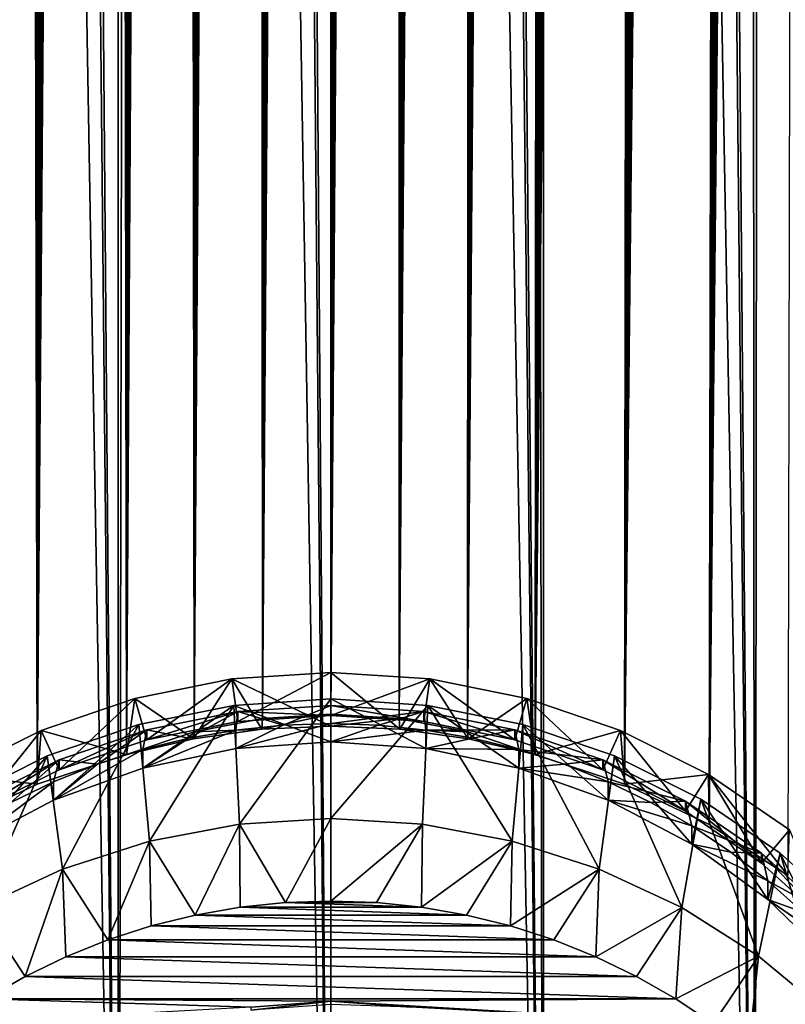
# Model space of a CAD drawing. Header units: metres. Extents: x -24 to 24, y -238 to 25.
# Tile 22 of 256: x -5 to 8, y -216 to -199. Entities that reach past the tile are written whole.
import ezdxf

# ---------------------------------------------------------------- set-up
doc = ezdxf.new("R2010")
doc.units = ezdxf.units.M
doc.layers.add('solid_10441023_001', color=7, linetype='CONTINUOUS')

msp = doc.modelspace()

# ---------------------------------------------------------------- linework, layer by layer
at = {"layer": 'solid_10441023_001'}
for points in [[(10.686477, -230.313721, 72.84008), (8.321003, -32.677338, 20.276505), (7.337283, -33.018314, 20.501909)], [(7.146491, -230.173935, 73.353615), (7.337283, -33.018314, 20.501909), (7.003078, -33.131355, 20.573845)], [(7.146491, -230.173935, 73.353615), (10.686477, -230.313721, 72.84008), (7.337283, -33.018314, 20.501909)], [(-7.003078, -33.131355, 20.573845), (-7.150012, -230.174042, 73.35321), (-3.579541, -230.089828, 73.662628)], [(-5.504597, -33.61039, 20.864798), (-7.003078, -33.131355, 20.573845), (-3.579541, -230.089828, 73.662628)], [(7.146491, -230.173935, 73.353615), (7.003078, -33.131355, 20.573845), (5.504597, -33.61039, 20.864798)], [(-5.205241, -33.699604, 20.916473), (-5.504597, -33.61039, 20.864798), (-3.579541, -230.089828, 73.662628)], [(-3.617766, -34.117691, 21.149675), (-5.205241, -33.699604, 20.916473), (-3.579541, -230.089828, 73.662628)], [(7.146491, -230.173935, 73.353615), (5.205241, -33.699604, 20.916473), (3.617766, -34.117691, 21.149675)], [(7.146491, -230.173935, 73.353615), (5.504597, -33.61039, 20.864798), (5.205241, -33.699604, 20.916473)], [(-3.241028, -34.200409, 21.194168), (-3.617766, -34.117691, 21.149675), (-3.579541, -230.089828, 73.662628)], [(-3.241028, -34.200409, 21.194168), (-3.579541, -230.089828, 73.662628), (-0.000026, -230.061752, 73.765747)], [(-1.754578, -34.453342, 21.326065), (-3.241028, -34.200409, 21.194168), (-0.000026, -230.061752, 73.765747)], [(3.576013, -230.089767, 73.662834), (3.241028, -34.200409, 21.194168), (1.754578, -34.453342, 21.326065)], [(3.576013, -230.089767, 73.662834), (3.617766, -34.117691, 21.149675), (3.241028, -34.200409, 21.194168)], [(3.576013, -230.089767, 73.662834), (7.146491, -230.173935, 73.353615), (3.617766, -34.117691, 21.149675)], [(-1.467946, -34.487286, 21.343132), (-1.754578, -34.453342, 21.326065), (-0.000026, -230.061752, 73.765747)], [(-1.467946, -34.487286, 21.343132), (-0.000026, -230.061752, 73.765747), (0, -34.570553, 21.384037)], [(3.576013, -230.089767, 73.662834), (1.467946, -34.487286, 21.343132), (0, -34.570553, 21.384037)], [(3.576013, -230.089767, 73.662834), (1.754578, -34.453342, 21.326065), (1.467946, -34.487286, 21.343132)], [(-0.000026, -230.061752, 73.765747), (3.576013, -230.089767, 73.662834), (0, -34.570553, 21.384037)], [(6.37775, -212.906143, 45.519535), (7.934689, -50.361691, -0.921125), (8.034645, -50.284943, -0.929888)], [(6.37775, -212.906143, 45.519535), (8.034645, -50.284943, -0.929888), (7.700244, -213.761398, 45.926926)], [(6.37775, -212.906143, 45.519535), (7.83203, -50.439472, -0.91225), (7.934689, -50.361691, -0.921125)], [(6.37775, -212.906143, 45.519535), (7.726663, -50.518078, -0.903307), (7.83203, -50.439472, -0.91225)], [(6.37775, -212.906143, 45.519535), (7.618584, -50.597305, -0.894344), (7.726663, -50.518078, -0.903307)], [(6.37775, -212.906143, 45.519535), (7.507658, -50.677116, -0.885371), (7.618584, -50.597305, -0.894344)], [(6.37775, -212.906143, 45.519535), (7.39335, -50.758179, -0.876248), (7.507658, -50.677116, -0.885371)], [(6.37775, -212.906143, 45.519535), (7.276188, -50.840023, -0.867026), (7.39335, -50.758179, -0.876248)], [(6.37775, -212.906143, 45.519535), (7.15686, -50.921989, -0.857797), (7.276188, -50.840023, -0.867026)], [(6.37775, -212.906143, 45.519535), (7.036052, -51.00341, -0.848657), (7.15686, -50.921989, -0.857797)], [(6.37775, -212.906143, 45.519535), (6.914252, -51.083794, -0.839684), (7.036052, -51.00341, -0.848657)], [(6.37775, -212.906143, 45.519535), (6.800693, -51.157352, -0.831492), (6.914252, -51.083794, -0.839684)], [(4.950634, -212.223618, 45.183437), (6.569489, -51.303371, -0.815223), (6.685554, -51.230686, -0.823325)], [(4.950634, -212.223618, 45.183437), (6.685554, -51.230686, -0.823325), (6.37775, -212.906143, 45.519535)], [(4.950634, -212.223618, 45.183437), (6.453156, -51.374985, -0.807231), (6.569489, -51.303371, -0.815223)], [(6.37775, -212.906143, 45.519535), (6.685554, -51.230686, -0.823325), (6.800693, -51.157352, -0.831492)], [(4.950634, -212.223618, 45.183437), (6.337209, -51.445107, -0.7994), (6.453156, -51.374985, -0.807231)], [(4.950634, -212.223618, 45.183437), (6.221611, -51.513657, -0.791761), (6.337209, -51.445107, -0.7994)], [(4.950634, -212.223618, 45.183437), (6.105644, -51.581017, -0.784277), (6.221611, -51.513657, -0.791761)], [(4.950634, -212.223618, 45.183437), (5.989595, -51.647186, -0.776918), (6.105644, -51.581017, -0.784277)], [(4.950634, -212.223618, 45.183437), (5.873774, -51.712158, -0.769655), (5.989595, -51.647186, -0.776918)], [(4.950634, -212.223618, 45.183437), (5.758486, -51.775925, -0.762464), (5.873774, -51.712158, -0.769655)], [(4.950634, -212.223618, 45.183437), (5.644015, -51.83849, -0.75532), (5.758486, -51.775925, -0.762464)], [(4.950634, -212.223618, 45.183437), (5.530137, -51.899876, -0.748241), (5.644015, -51.83849, -0.75532)], [(4.950634, -212.223618, 45.183437), (5.406451, -51.965496, -0.740611), (5.530137, -51.899876, -0.748241)], [(4.950634, -212.223618, 45.183437), (5.283368, -52.029671, -0.733088), (5.406451, -51.965496, -0.740611)], [(-6.377777, -212.906158, 45.519543), (-5.283368, -52.029671, -0.733088), (-4.950663, -212.223633, 45.183441)], [(-4.950663, -212.223633, 45.183441), (-5.283368, -52.029671, -0.733088), (-5.16092, -52.092365, -0.725683)], [(-4.950663, -212.223633, 45.183441), (-5.16092, -52.092365, -0.725683), (-5.039142, -52.153542, -0.718408)], [(3.445711, -211.721756, 44.930069), (5.039142, -52.153542, -0.718408), (5.16092, -52.092365, -0.725683)], [(4.950634, -212.223618, 45.183437), (3.445711, -211.721756, 44.930069), (5.16092, -52.092365, -0.725683)], [(4.950634, -212.223618, 45.183437), (5.16092, -52.092365, -0.725683), (5.283368, -52.029671, -0.733088)], [(-4.950663, -212.223633, 45.183441), (-5.039142, -52.153542, -0.718408), (-4.918003, -52.213234, -0.71126)], [(-4.950663, -212.223633, 45.183441), (-4.918003, -52.213234, -0.71126), (-4.797489, -52.271461, -0.70424)], [(-4.950663, -212.223633, 45.183441), (-4.797489, -52.271461, -0.70424), (-4.677632, -52.32819, -0.697357)], [(3.445711, -211.721756, 44.930069), (4.918003, -52.213234, -0.71126), (5.039142, -52.153542, -0.718408)], [(3.445711, -211.721756, 44.930069), (4.797489, -52.271461, -0.70424), (4.918003, -52.213234, -0.71126)], [(3.445711, -211.721756, 44.930069), (4.677632, -52.32819, -0.697357), (4.797489, -52.271461, -0.70424)], [(-4.950663, -212.223633, 45.183441), (-4.677632, -52.32819, -0.697357), (-4.558467, -52.383396, -0.69062)], [(-4.950663, -212.223633, 45.183441), (-4.558467, -52.383396, -0.69062), (-4.440025, -52.43705, -0.68404)], [(-4.950663, -212.223633, 45.183441), (-4.440025, -52.43705, -0.68404), (-4.322296, -52.489151, -0.677621)], [(3.445711, -211.721756, 44.930069), (4.558467, -52.383396, -0.69062), (4.677632, -52.32819, -0.697357)], [(3.445711, -211.721756, 44.930069), (4.440025, -52.43705, -0.68404), (4.558467, -52.383396, -0.69062)], [(3.445711, -211.721756, 44.930069), (4.322296, -52.489151, -0.677621), (4.440025, -52.43705, -0.68404)], [(-4.950663, -212.223633, 45.183441), (-4.322296, -52.489151, -0.677621), (-4.205256, -52.539719, -0.671364)], [(-4.950663, -212.223633, 45.183441), (-4.205256, -52.539719, -0.671364), (-4.07733, -52.593578, -0.664671)], [(-4.950663, -212.223633, 45.183441), (-4.07733, -52.593578, -0.664671), (-3.950291, -52.645584, -0.65818)], [(3.445711, -211.721756, 44.930069), (4.205256, -52.539719, -0.671364), (4.322296, -52.489151, -0.677621)], [(3.445711, -211.721756, 44.930069), (4.07733, -52.593578, -0.664671), (4.205256, -52.539719, -0.671364)], [(3.445711, -211.721756, 44.930069), (3.950291, -52.645584, -0.65818), (4.07733, -52.593578, -0.664671)], [(-4.950663, -212.223633, 45.183441), (-3.950291, -52.645584, -0.65818), (-3.824166, -52.695736, -0.651896)], [(-4.950663, -212.223633, 45.183441), (-3.824166, -52.695736, -0.651896), (-3.698916, -52.743996, -0.645837)], [(-4.950663, -212.223633, 45.183441), (-3.698916, -52.743996, -0.645837), (-3.445711, -211.721756, 44.930069)], [(-3.445711, -211.721756, 44.930069), (-3.698916, -52.743996, -0.645837), (-3.574544, -52.790382, -0.640003)], [(-3.445711, -211.721756, 44.930069), (-3.574544, -52.790382, -0.640003), (-3.451097, -52.834957, -0.634381)], [(2.303156, -211.340729, 44.763996), (3.451097, -52.834957, -0.634381), (3.574544, -52.790382, -0.640003)], [(2.303156, -211.340729, 44.763996), (3.574544, -52.790382, -0.640003), (3.445711, -211.721756, 44.930069)], [(3.445711, -211.721756, 44.930069), (3.824166, -52.695736, -0.651896), (3.950291, -52.645584, -0.65818)], [(3.445711, -211.721756, 44.930069), (3.698916, -52.743996, -0.645837), (3.824166, -52.695736, -0.651896)], [(3.445711, -211.721756, 44.930069), (3.574544, -52.790382, -0.640003), (3.698916, -52.743996, -0.645837)], [(-3.445711, -211.721756, 44.930069), (-3.451097, -52.834957, -0.634381), (-3.328618, -52.877777, -0.628957)], [(-3.445711, -211.721756, 44.930069), (-3.328618, -52.877777, -0.628957), (-3.20713, -52.91885, -0.623732)], [(-3.445711, -211.721756, 44.930069), (-3.20713, -52.91885, -0.623732), (-3.086552, -52.958004, -0.618767)], [(-3.445711, -211.721756, 44.930069), (-3.086552, -52.958004, -0.618767), (-2.966939, -52.995396, -0.614021)], [(2.303156, -211.340729, 44.763996), (3.328618, -52.877777, -0.628957), (3.451097, -52.834957, -0.634381)], [(2.303156, -211.340729, 44.763996), (3.20713, -52.91885, -0.623732), (3.328618, -52.877777, -0.628957)], [(2.303156, -211.340729, 44.763996), (3.086552, -52.958004, -0.618767), (3.20713, -52.91885, -0.623732)], [(2.303156, -211.340729, 44.763996), (2.966939, -52.995396, -0.614021), (3.086552, -52.958004, -0.618767)], [(-3.445711, -211.721756, 44.930069), (-2.966939, -52.995396, -0.614021), (-2.848371, -53.031239, -0.609433)], [(-3.445711, -211.721756, 44.930069), (-2.848371, -53.031239, -0.609433), (-2.730927, -53.065739, -0.604946)], [(-3.445711, -211.721756, 44.930069), (-2.730927, -53.065739, -0.604946), (-2.614614, -53.098965, -0.600549)], [(-3.445711, -211.721756, 44.930069), (-2.614614, -53.098965, -0.600549), (-2.499367, -53.130756, -0.596295)], [(2.303156, -211.340729, 44.763996), (2.848371, -53.031239, -0.609433), (2.966939, -52.995396, -0.614021)], [(2.303156, -211.340729, 44.763996), (2.730927, -53.065739, -0.604946), (2.848371, -53.031239, -0.609433)], [(2.303156, -211.340729, 44.763996), (2.614614, -53.098965, -0.600549), (2.730927, -53.065739, -0.604946)], [(2.303156, -211.340729, 44.763996), (2.499367, -53.130756, -0.596295), (2.614614, -53.098965, -0.600549)], [(-3.445711, -211.721756, 44.930069), (-2.499367, -53.130756, -0.596295), (-2.303156, -211.340729, 44.763996)], [(-2.303156, -211.340729, 44.763996), (-2.499367, -53.130756, -0.596295), (-2.385226, -53.161137, -0.592184)], [(-2.303156, -211.340729, 44.763996), (-2.385226, -53.161137, -0.592184), (-2.272234, -53.190125, -0.588212)], [(-2.303156, -211.340729, 44.763996), (-2.272234, -53.190125, -0.588212), (-2.160427, -53.217747, -0.58438)], [(-2.303156, -211.340729, 44.763996), (-2.160427, -53.217747, -0.58438), (-2.049699, -53.243996, -0.580698)], [(-2.303156, -211.340729, 44.763996), (-2.049699, -53.243996, -0.580698), (-1.940088, -53.268867, -0.577173)], [(-2.303156, -211.340729, 44.763996), (-1.940088, -53.268867, -0.577173), (-1.831721, -53.292358, -0.573808)], [(-2.303156, -211.340729, 44.763996), (-1.831721, -53.292358, -0.573808), (-1.712925, -53.316845, -0.57026)], [(1.152915, -211.116089, 44.665234), (2.272234, -53.190125, -0.588212), (2.385226, -53.161137, -0.592184)], [(1.152915, -211.116089, 44.665234), (2.385226, -53.161137, -0.592184), (2.303156, -211.340729, 44.763996)], [(1.152915, -211.116089, 44.665234), (2.160427, -53.217747, -0.58438), (2.272234, -53.190125, -0.588212)], [(1.152915, -211.116089, 44.665234), (2.049699, -53.243996, -0.580698), (2.160427, -53.217747, -0.58438)], [(1.152915, -211.116089, 44.665234), (1.940088, -53.268867, -0.577173), (2.049699, -53.243996, -0.580698)], [(1.152915, -211.116089, 44.665234), (1.831721, -53.292358, -0.573808), (1.940088, -53.268867, -0.577173)], [(1.152915, -211.116089, 44.665234), (1.712925, -53.316845, -0.57026), (1.831721, -53.292358, -0.573808)], [(2.303156, -211.340729, 44.763996), (2.385226, -53.161137, -0.592184), (2.499367, -53.130756, -0.596295)], [(-2.303156, -211.340729, 44.763996), (-1.712925, -53.316845, -0.57026), (-1.595861, -53.339607, -0.566927)], [(-2.303156, -211.340729, 44.763996), (-1.595861, -53.339607, -0.566927), (-1.480356, -53.360641, -0.563825)], [(-2.303156, -211.340729, 44.763996), (-1.480356, -53.360641, -0.563825), (-1.366589, -53.379997, -0.560946)], [(-2.303156, -211.340729, 44.763996), (-1.366589, -53.379997, -0.560946), (-1.254758, -53.397732, -0.558279)], [(-2.303156, -211.340729, 44.763996), (-1.254758, -53.397732, -0.558279), (-1.152915, -211.116089, 44.665234)], [(-1.152915, -211.116089, 44.665234), (-1.254758, -53.397732, -0.558279), (-1.144982, -53.413868, -0.555824)], [(-1.152915, -211.116089, 44.665234), (-1.144982, -53.413868, -0.555824), (-1.037046, -53.428314, -0.553623)], [(-1.152915, -211.116089, 44.665234), (-1.037046, -53.428314, -0.553623), (-0.93109, -53.44117, -0.551656)], [(-1.152915, -211.116089, 44.665234), (-0.93109, -53.44117, -0.551656), (-0.827314, -53.452557, -0.549896)], [(-1.152915, -211.116089, 44.665234), (-0.827314, -53.452557, -0.549896), (-0.713359, -53.463722, -0.548142)], [(0, -211.041931, 44.632484), (1.037046, -53.428314, -0.553623), (1.144982, -53.413868, -0.555824)], [(0, -211.041931, 44.632484), (1.144982, -53.413868, -0.555824), (1.152915, -211.116089, 44.665234)], [(0, -211.041931, 44.632484), (0.93109, -53.44117, -0.551656), (1.037046, -53.428314, -0.553623)], [(0, -211.041931, 44.632484), (0.827314, -53.452557, -0.549896), (0.93109, -53.44117, -0.551656)], [(0, -211.041931, 44.632484), (0.713359, -53.463722, -0.548142), (0.827314, -53.452557, -0.549896)], [(1.152915, -211.116089, 44.665234), (1.144982, -53.413868, -0.555824), (1.254758, -53.397732, -0.558279)], [(1.152915, -211.116089, 44.665234), (1.595861, -53.339607, -0.566927), (1.712925, -53.316845, -0.57026)], [(1.152915, -211.116089, 44.665234), (1.480356, -53.360641, -0.563825), (1.595861, -53.339607, -0.566927)], [(1.152915, -211.116089, 44.665234), (1.366589, -53.379997, -0.560946), (1.480356, -53.360641, -0.563825)], [(1.152915, -211.116089, 44.665234), (1.254758, -53.397732, -0.558279), (1.366589, -53.379997, -0.560946)], [(-1.152915, -211.116089, 44.665234), (-0.713359, -53.463722, -0.548142), (-0.602119, -53.472954, -0.546702)], [(-1.152915, -211.116089, 44.665234), (-0.602119, -53.472954, -0.546702), (-0.493755, -53.480427, -0.545538)], [(-1.152915, -211.116089, 44.665234), (-0.493755, -53.480427, -0.545538), (-0.388541, -53.486408, -0.544588)], [(-1.152915, -211.116089, 44.665234), (-0.388541, -53.486408, -0.544588), (-0.28665, -53.491062, -0.543821)], [(-1.152915, -211.116089, 44.665234), (-0.28665, -53.491062, -0.543821), (-0.187935, -53.494255, -0.543292)], [(-1.152915, -211.116089, 44.665234), (-0.187935, -53.494255, -0.543292), (-0.092385, -53.495979, -0.543018)], [(-1.152915, -211.116089, 44.665234), (-0.092385, -53.495979, -0.543018), (0, -53.496235, -0.543015)], [(-1.152915, -211.116089, 44.665234), (0, -53.496235, -0.543015), (0, -211.041931, 44.632484)], [(0, -211.041931, 44.632484), (0.602119, -53.472954, -0.546702), (0.713359, -53.463722, -0.548142)], [(0, -211.041931, 44.632484), (0.493755, -53.480427, -0.545538), (0.602119, -53.472954, -0.546702)], [(0, -211.041931, 44.632484), (0.388541, -53.486408, -0.544588), (0.493755, -53.480427, -0.545538)], [(0, -211.041931, 44.632484), (0.28665, -53.491062, -0.543821), (0.388541, -53.486408, -0.544588)], [(0, -211.041931, 44.632484), (0.187935, -53.494255, -0.543292), (0.28665, -53.491062, -0.543821)], [(0, -211.041931, 44.632484), (0.092385, -53.495979, -0.543018), (0.187935, -53.494255, -0.543292)], [(0, -211.041931, 44.632484), (0, -53.496235, -0.543015), (0.092385, -53.495979, -0.543018)], [(-1.667972, -210.448349, 48.21233), (0, -211.244019, 44.802059), (0, -210.33815, 48.1828)], [(-1.565875, -211.166046, 48.404636), (-1.667972, -210.448349, 48.21233), (0, -210.33815, 48.1828)], [(0, -211.062592, 48.376915), (-1.565875, -211.166046, 48.404636), (0, -210.33815, 48.1828)], [(0, -210.33815, 48.1828), (0, -211.244019, 44.802059), (1.162627, -211.297424, 44.816372)], [(1.667972, -210.448349, 48.21233), (0, -210.33815, 48.1828), (1.162627, -211.297424, 44.816372)], [(0, -211.062592, 48.376915), (0, -210.33815, 48.1828), (1.667972, -210.448349, 48.21233)], [(-3.304951, -210.776917, 48.300369), (-2.314471, -211.457138, 44.859165), (-1.667972, -210.448349, 48.21233)], [(-3.102609, -211.474503, 48.487286), (-3.304951, -210.776917, 48.300369), (-1.667972, -210.448349, 48.21233)], [(-1.565875, -211.166046, 48.404636), (-3.102609, -211.474503, 48.487286), (-1.667972, -210.448349, 48.21233)], [(-1.667972, -210.448349, 48.21233), (-2.314471, -211.457138, 44.859165), (-1.162627, -211.297424, 44.816372)], [(-1.667972, -210.448349, 48.21233), (-1.162627, -211.297424, 44.816372), (0, -211.244019, 44.802059)], [(1.565875, -211.166046, 48.404636), (0, -211.062592, 48.376915), (1.667972, -210.448349, 48.21233)], [(1.667972, -210.448349, 48.21233), (1.162627, -211.297424, 44.816372), (2.314471, -211.457138, 44.859165)], [(3.102609, -211.474503, 48.487286), (1.565875, -211.166046, 48.404636), (1.667972, -210.448349, 48.21233)], [(3.304951, -210.776917, 48.300369), (1.667972, -210.448349, 48.21233), (2.314471, -211.457138, 44.859165)], [(3.102609, -211.474503, 48.487286), (1.667972, -210.448349, 48.21233), (3.304951, -210.776917, 48.300369)], [(-4.880398, -211.317749, 48.445282), (-3.445711, -211.721756, 44.930069), (-3.304951, -210.776917, 48.300369)], [(-4.581566, -211.982208, 48.623322), (-4.880398, -211.317749, 48.445282), (-3.304951, -210.776917, 48.300369)], [(-3.102609, -211.474503, 48.487286), (-4.581566, -211.982208, 48.623322), (-3.304951, -210.776917, 48.300369)], [(-3.304951, -210.776917, 48.300369), (-3.445711, -211.721756, 44.930069), (-2.314471, -211.457138, 44.859165)], [(0, -210.786682, 47.474766), (-1.634001, -210.894653, 47.503693), (0, -211.511139, 47.66888)], [(-1.541899, -212.89595, 39.987236), (-1.634001, -210.894653, 47.503693), (0, -210.786682, 47.474766)], [(-1.541899, -212.89595, 39.987236), (0, -210.786682, 47.474766), (0, -212.799866, 39.961491)], [(0, -210.786682, 47.474766), (0, -211.511139, 47.66888), (1.60106, -211.62175, 47.698517)], [(1.633994, -210.894653, 47.503693), (0, -210.786682, 47.474766), (1.60106, -211.62175, 47.698517)], [(0, -212.799866, 39.961491), (0, -210.786682, 47.474766), (1.633994, -210.894653, 47.503693)], [(3.304951, -210.776917, 48.300369), (2.314471, -211.457138, 44.859165), (3.445711, -211.721756, 44.930069)], [(4.581566, -211.982208, 48.623322), (3.102609, -211.474503, 48.487286), (3.304951, -210.776917, 48.300369)], [(4.880398, -211.317749, 48.445282), (3.304951, -210.776917, 48.300369), (3.445711, -211.721756, 44.930069)], [(4.581566, -211.982208, 48.623322), (3.304951, -210.776917, 48.300369), (4.880398, -211.317749, 48.445282)], [(-1.634001, -210.894653, 47.503693), (-3.237569, -211.216522, 47.589939), (-3.16951, -211.951309, 47.786823)], [(-3.058297, -213.182617, 40.064053), (-3.237569, -211.216522, 47.589939), (-1.634001, -210.894653, 47.503693)], [(-1.634001, -210.894653, 47.503693), (-3.16951, -211.951309, 47.786823), (-1.601052, -211.621735, 47.698517)], [(-1.565916, -210.997833, 49.03249), (-3.102663, -211.30629, 49.115139), (-3.102609, -211.474503, 48.487286)], [(-2.391363, -211.448883, 48.894531), (-3.102663, -211.30629, 49.115139), (-1.565916, -210.997833, 49.03249)], [(-1.565916, -210.997833, 49.03249), (-3.102609, -211.474503, 48.487286), (-1.565875, -211.166046, 48.404636)], [(-1.541899, -212.89595, 39.987236), (-3.058297, -213.182617, 40.064053), (-1.634001, -210.894653, 47.503693)], [(-1.601056, -211.311157, 48.857628), (-2.391363, -211.448883, 48.894531), (-1.565916, -210.997833, 49.03249)], [(-1.634001, -210.894653, 47.503693), (-1.601052, -211.621735, 47.698517), (0, -211.511139, 47.66888)], [(-0.802567, -211.228241, 48.835407), (-1.601056, -211.311157, 48.857628), (-1.565916, -210.997833, 49.03249)], [(-1.565916, -210.997833, 49.03249), (0, -211.062592, 48.376915), (0, -210.894363, 49.004768)], [(-0.802567, -211.228241, 48.835407), (-1.565916, -210.997833, 49.03249), (0, -210.894363, 49.004768)], [(-1.565916, -210.997833, 49.03249), (-1.565875, -211.166046, 48.404636), (0, -211.062592, 48.376915)], [(-0.802567, -211.228241, 48.835407), (0, -210.894363, 49.004768), (0, -211.200546, 48.827991)], [(0, -210.894363, 49.004768), (0, -211.062592, 48.376915), (1.565875, -211.166046, 48.404636)], [(1.565916, -210.997833, 49.03249), (0, -210.894363, 49.004768), (1.565875, -211.166046, 48.404636)], [(0, -211.200546, 48.827991), (0, -210.894363, 49.004768), (1.565916, -210.997833, 49.03249)], [(1.541899, -212.89595, 39.987236), (0, -212.799866, 39.961491), (1.633994, -210.894653, 47.503693)], [(0.802567, -211.228241, 48.835407), (0, -211.200546, 48.827991), (1.565916, -210.997833, 49.03249)], [(1.601056, -211.311157, 48.857628), (0.802567, -211.228241, 48.835407), (1.565916, -210.997833, 49.03249)], [(1.541899, -212.89595, 39.987236), (1.633994, -210.894653, 47.503693), (3.058297, -213.182617, 40.064053)], [(1.565916, -210.997833, 49.03249), (1.565875, -211.166046, 48.404636), (3.102609, -211.474503, 48.487286)], [(3.102663, -211.30629, 49.115139), (1.565916, -210.997833, 49.03249), (3.102609, -211.474503, 48.487286)], [(1.601056, -211.311157, 48.857628), (1.565916, -210.997833, 49.03249), (3.102663, -211.30629, 49.115139)], [(1.633994, -210.894653, 47.503693), (1.60106, -211.62175, 47.698517), (3.169527, -211.951324, 47.786827)], [(3.237553, -211.216522, 47.589935), (1.633994, -210.894653, 47.503693), (3.169527, -211.951324, 47.786827)], [(3.058297, -213.182617, 40.064053), (1.633994, -210.894653, 47.503693), (3.237553, -211.216522, 47.589935)], [(-1.162627, -211.297424, 44.816372), (-2.303156, -211.340729, 44.763996), (-1.152915, -211.116089, 44.665234)], [(-1.162627, -211.297424, 44.816372), (-1.152915, -211.116089, 44.665234), (0, -211.041931, 44.632484)], [(0, -211.244019, 44.802059), (-1.162627, -211.297424, 44.816372), (0, -211.041931, 44.632484)], [(0, -211.244019, 44.802059), (0, -211.041931, 44.632484), (1.152915, -211.116089, 44.665234)], [(1.162627, -211.297424, 44.816372), (0, -211.244019, 44.802059), (1.152915, -211.116089, 44.665234)], [(1.162627, -211.297424, 44.816372), (1.152915, -211.116089, 44.665234), (2.303156, -211.340729, 44.763996)], [(-5.975178, -212.679703, 48.810219), (-6.364937, -212.060776, 48.644375), (-4.880398, -211.317749, 48.445282)], [(-4.950663, -212.223633, 45.183441), (-4.880398, -211.317749, 48.445282), (-6.364937, -212.060776, 48.644375)], [(-4.581566, -211.982208, 48.623322), (-5.975178, -212.679703, 48.810219), (-4.880398, -211.317749, 48.445282)], [(-4.950663, -212.223633, 45.183441), (-3.445711, -211.721756, 44.930069), (-4.880398, -211.317749, 48.445282)], [(-3.237569, -211.216522, 47.589939), (-4.780824, -211.746307, 47.731892), (-4.67344, -212.493149, 47.932007)], [(-4.524002, -213.655136, 40.190662), (-4.780824, -211.746307, 47.731892), (-3.237569, -211.216522, 47.589939)], [(-3.237569, -211.216522, 47.589939), (-4.67344, -212.493149, 47.932007), (-3.16951, -211.951309, 47.786823)], [(-3.102663, -211.30629, 49.115139), (-4.581613, -211.813995, 49.251179), (-4.581566, -211.982208, 48.623322)], [(-3.931477, -211.885696, 49.011574), (-4.581613, -211.813995, 49.251179), (-3.102663, -211.30629, 49.115139)], [(-3.102663, -211.30629, 49.115139), (-4.581566, -211.982208, 48.623322), (-3.102609, -211.474503, 48.487286)], [(-3.058297, -213.182617, 40.064053), (-4.524002, -213.655136, 40.190662), (-3.237569, -211.216522, 47.589939)], [(-3.169516, -211.640732, 48.945938), (-3.931477, -211.885696, 49.011574), (-3.102663, -211.30629, 49.115139)], [(-2.314471, -211.457138, 44.859165), (-3.445711, -211.721756, 44.930069), (-2.303156, -211.340729, 44.763996)], [(-2.391363, -211.448883, 48.894531), (-3.169516, -211.640732, 48.945938), (-3.102663, -211.30629, 49.115139)], [(-3.16951, -211.951309, 47.786823), (-2.391363, -211.448883, 48.894531), (-1.601056, -211.311157, 48.857628)], [(-1.601052, -211.621735, 47.698517), (-3.16951, -211.951309, 47.786823), (-1.601056, -211.311157, 48.857628)], [(-1.162627, -211.297424, 44.816372), (-2.314471, -211.457138, 44.859165), (-2.303156, -211.340729, 44.763996)], [(-1.601052, -211.621735, 47.698517), (-1.601056, -211.311157, 48.857628), (-0.802567, -211.228241, 48.835407)], [(-1.601052, -211.621735, 47.698517), (-0.802567, -211.228241, 48.835407), (0, -211.200546, 48.827991)], [(0, -211.511139, 47.66888), (-1.601052, -211.621735, 47.698517), (0, -211.200546, 48.827991)], [(0, -211.511139, 47.66888), (0, -211.200546, 48.827991), (0.802567, -211.228241, 48.835407)], [(0, -211.511139, 47.66888), (0.802567, -211.228241, 48.835407), (1.601056, -211.311157, 48.857628)], [(1.60106, -211.62175, 47.698517), (0, -211.511139, 47.66888), (1.601056, -211.311157, 48.857628)], [(2.314471, -211.457138, 44.859165), (1.162627, -211.297424, 44.816372), (2.303156, -211.340729, 44.763996)], [(2.391363, -211.448883, 48.894531), (1.601056, -211.311157, 48.857628), (3.102663, -211.30629, 49.115139)], [(1.60106, -211.62175, 47.698517), (1.601056, -211.311157, 48.857628), (2.391363, -211.448883, 48.894531)], [(2.314471, -211.457138, 44.859165), (2.303156, -211.340729, 44.763996), (3.445711, -211.721756, 44.930069)], [(3.169516, -211.640732, 48.945938), (2.391363, -211.448883, 48.894531), (3.102663, -211.30629, 49.115139)], [(3.058297, -213.182617, 40.064053), (3.237553, -211.216522, 47.589935), (4.524002, -213.655136, 40.190662)], [(3.102663, -211.30629, 49.115139), (3.102609, -211.474503, 48.487286), (4.581566, -211.982208, 48.623322)], [(4.581613, -211.813995, 49.251179), (3.102663, -211.30629, 49.115139), (4.581566, -211.982208, 48.623322)], [(3.169516, -211.640732, 48.945938), (3.102663, -211.30629, 49.115139), (4.581613, -211.813995, 49.251179)], [(3.237553, -211.216522, 47.589935), (3.169527, -211.951324, 47.786827), (4.673463, -212.493149, 47.932011)], [(4.780803, -211.746292, 47.731892), (3.237553, -211.216522, 47.589935), (4.673463, -212.493149, 47.932011)], [(4.524002, -213.655136, 40.190662), (3.237553, -211.216522, 47.589935), (4.780803, -211.746292, 47.731892)], [(4.880398, -211.317749, 48.445282), (3.445711, -211.721756, 44.930069), (4.950634, -212.223618, 45.183437)], [(5.975178, -212.679703, 48.810219), (4.581566, -211.982208, 48.623322), (4.880398, -211.317749, 48.445282)], [(6.364937, -212.060776, 48.644375), (4.880398, -211.317749, 48.445282), (4.950634, -212.223618, 45.183437)], [(5.975178, -212.679703, 48.810219), (4.880398, -211.317749, 48.445282), (6.364937, -212.060776, 48.644375)], [(-3.16951, -211.951309, 47.786823), (-3.169516, -211.640732, 48.945938), (-2.391363, -211.448883, 48.894531)], [(1.60106, -211.62175, 47.698517), (2.391363, -211.448883, 48.894531), (3.169516, -211.640732, 48.945938)], [(-4.67344, -212.493149, 47.932007), (-3.931477, -211.885696, 49.011574), (-3.169516, -211.640732, 48.945938)], [(-3.16951, -211.951309, 47.786823), (-4.67344, -212.493149, 47.932007), (-3.169516, -211.640732, 48.945938)], [(3.169527, -211.951324, 47.786827), (1.60106, -211.62175, 47.698517), (3.169516, -211.640732, 48.945938)], [(3.931477, -211.885696, 49.011574), (3.169516, -211.640732, 48.945938), (4.581613, -211.813995, 49.251179)], [(3.169527, -211.951324, 47.786827), (3.169516, -211.640732, 48.945938), (3.931477, -211.885696, 49.011574)], [(-4.780824, -211.746307, 47.731892), (-6.235011, -212.474136, 47.926914), (-6.082224, -213.236191, 48.131107)], [(-5.914658, -214.305634, 40.364964), (-6.235011, -212.474136, 47.926914), (-4.780824, -211.746307, 47.731892)], [(-4.780824, -211.746307, 47.731892), (-6.082224, -213.236191, 48.131107), (-4.67344, -212.493149, 47.932007)], [(-4.581613, -211.813995, 49.251179), (-5.975215, -212.51149, 49.438076), (-5.975178, -212.679703, 48.810219)], [(-5.391558, -212.52977, 49.184155), (-5.975215, -212.51149, 49.438076), (-4.581613, -211.813995, 49.251179)], [(-4.581613, -211.813995, 49.251179), (-5.975178, -212.679703, 48.810219), (-4.581566, -211.982208, 48.623322)], [(-4.524002, -213.655136, 40.190662), (-5.914658, -214.305634, 40.364964), (-4.780824, -211.746307, 47.731892)], [(-4.67345, -212.182556, 49.091118), (-5.391558, -212.52977, 49.184155), (-4.581613, -211.813995, 49.251179)], [(-3.931477, -211.885696, 49.011574), (-4.67345, -212.182556, 49.091118), (-4.581613, -211.813995, 49.251179)], [(4.67345, -212.182556, 49.091118), (3.931477, -211.885696, 49.011574), (4.581613, -211.813995, 49.251179)], [(4.524002, -213.655136, 40.190662), (4.780803, -211.746292, 47.731892), (5.914658, -214.305634, 40.364964)], [(4.581613, -211.813995, 49.251179), (4.581566, -211.982208, 48.623322), (5.975178, -212.679703, 48.810219)], [(5.975215, -212.51149, 49.438076), (4.581613, -211.813995, 49.251179), (5.975178, -212.679703, 48.810219)], [(4.67345, -212.182556, 49.091118), (4.581613, -211.813995, 49.251179), (5.975215, -212.51149, 49.438076)], [(4.780803, -211.746292, 47.731892), (4.673463, -212.493149, 47.932011), (6.082247, -213.236206, 48.131111)], [(6.234989, -212.474121, 47.92691), (4.780803, -211.746292, 47.731892), (6.082247, -213.236206, 48.131111)], [(5.914658, -214.305634, 40.364964), (4.780803, -211.746292, 47.731892), (6.234989, -212.474121, 47.92691)], [(-4.67344, -212.493149, 47.932007), (-4.67345, -212.182556, 49.091118), (-3.931477, -211.885696, 49.011574)], [(3.169527, -211.951324, 47.786827), (3.931477, -211.885696, 49.011574), (4.67345, -212.182556, 49.091118)], [(4.673463, -212.493149, 47.932011), (3.169527, -211.951324, 47.786827), (4.67345, -212.182556, 49.091118)], [(-6.377777, -212.906158, 45.519543), (-4.950663, -212.223633, 45.183441), (-6.364937, -212.060776, 48.644375)], [(-6.082224, -213.236191, 48.131107), (-5.391558, -212.52977, 49.184155), (-4.67345, -212.182556, 49.091118)], [(-4.67344, -212.493149, 47.932007), (-6.082224, -213.236191, 48.131107), (-4.67345, -212.182556, 49.091118)], [(5.391558, -212.52977, 49.184155), (4.67345, -212.182556, 49.091118), (5.975215, -212.51149, 49.438076)], [(4.673463, -212.493149, 47.932011), (4.67345, -212.182556, 49.091118), (5.391558, -212.52977, 49.184155)], [(6.364937, -212.060776, 48.644375), (4.950634, -212.223618, 45.183437), (6.37775, -212.906143, 45.519535)], [(7.25747, -213.554001, 49.044483), (5.975178, -212.679703, 48.810219), (6.364937, -212.060776, 48.644375)], [(6.364937, -212.060776, 48.644375), (6.37775, -212.906143, 45.519535), (7.700244, -213.761398, 45.926926)], [(7.730893, -212.992126, 48.893929), (6.364937, -212.060776, 48.644375), (7.700244, -213.761398, 45.926926)], [(7.25747, -213.554001, 49.044483), (6.364937, -212.060776, 48.644375), (7.730893, -212.992126, 48.893929)], [(4.673463, -212.493149, 47.932011), (5.391558, -212.52977, 49.184155), (6.082242, -212.925613, 49.290218)], [(6.082247, -213.236206, 48.131111), (4.673463, -212.493149, 47.932011), (6.082242, -212.925613, 49.290218)], [(6.082242, -212.925613, 49.290218), (5.391558, -212.52977, 49.184155), (5.975215, -212.51149, 49.438076)], [(5.914658, -214.305634, 40.364964), (6.234989, -212.474121, 47.92691), (7.207211, -215.123322, 40.584057)], [(5.975215, -212.51149, 49.438076), (5.975178, -212.679703, 48.810219), (7.25747, -213.554001, 49.044483)], [(7.257511, -213.385803, 49.672344), (5.975215, -212.51149, 49.438076), (7.25747, -213.554001, 49.044483)], [(6.082242, -212.925613, 49.290218), (5.975215, -212.51149, 49.438076), (7.257511, -213.385803, 49.672344)], [(6.234989, -212.474121, 47.92691), (6.082247, -213.236206, 48.131111), (7.367218, -214.165344, 48.380074)], [(7.573038, -213.386429, 48.171364), (6.234989, -212.474121, 47.92691), (7.367218, -214.165344, 48.380074)], [(7.207211, -215.123322, 40.584057), (6.234989, -212.474121, 47.92691), (7.573038, -213.386429, 48.171364)], [(-0.766894, -214.22052, 39.595009), (-1.541899, -212.89595, 39.987236), (0, -212.799866, 39.961491)], [(0.000004, -214.194061, 39.587917), (-0.766894, -214.22052, 39.595009), (0, -212.799866, 39.961491)], [(1.541899, -212.89595, 39.987236), (0.000004, -214.194061, 39.587917), (0, -212.799866, 39.961491)], [(-2.285074, -214.431366, 39.651505), (-3.058297, -213.182617, 40.064053), (-1.541899, -212.89595, 39.987236)], [(-1.529881, -214.299744, 39.616238), (-2.285074, -214.431366, 39.651505), (-1.541899, -212.89595, 39.987236)], [(-0.766894, -214.22052, 39.595009), (-1.529881, -214.299744, 39.616238), (-1.541899, -212.89595, 39.987236)], [(1.541899, -212.89595, 39.987236), (0.766898, -214.22052, 39.595009), (0.000004, -214.194061, 39.587917)], [(1.541899, -212.89595, 39.987236), (1.52989, -214.299744, 39.616238), (0.766898, -214.22052, 39.595009)], [(1.541899, -212.89595, 39.987236), (3.058297, -213.182617, 40.064053), (1.52989, -214.299744, 39.616238)], [(6.741881, -213.368011, 49.40876), (6.082242, -212.925613, 49.290218), (7.257511, -213.385803, 49.672344)], [(6.082247, -213.236206, 48.131111), (6.082242, -212.925613, 49.290218), (6.741881, -213.368011, 49.40876)], [(8.404563, -214.588791, 49.321754), (7.25747, -213.554001, 49.044483), (7.730893, -212.992126, 48.893929)], [(-3.756736, -214.848755, 39.763344), (-4.524002, -213.655136, 40.190662), (-3.058297, -213.182617, 40.064053)], [(-3.02862, -214.61467, 39.700623), (-3.756736, -214.848755, 39.763344), (-3.058297, -213.182617, 40.064053)], [(-2.285074, -214.431366, 39.651505), (-3.02862, -214.61467, 39.700623), (-3.058297, -213.182617, 40.064053)], [(3.058297, -213.182617, 40.064053), (2.285079, -214.431366, 39.651505), (1.52989, -214.299744, 39.616238)], [(3.058297, -213.182617, 40.064053), (3.028632, -214.61467, 39.700623), (2.285079, -214.431366, 39.651505)], [(3.058297, -213.182617, 40.064053), (4.524002, -213.655136, 40.190662), (3.028632, -214.61467, 39.700623)], [(6.082247, -213.236206, 48.131111), (6.741881, -213.368011, 49.40876), (7.367214, -213.854767, 49.539185)], [(7.367218, -214.165344, 48.380074), (6.082247, -213.236206, 48.131111), (7.367214, -213.854767, 49.539185)], [(7.367214, -213.854767, 49.539185), (6.741881, -213.368011, 49.40876), (7.257511, -213.385803, 49.672344)], [(7.207211, -215.123322, 40.584057), (7.573038, -213.386429, 48.171364), (8.380316, -216.094666, 40.844334)], [(7.257511, -213.385803, 49.672344), (7.25747, -213.554001, 49.044483), (8.404563, -214.588791, 49.321754)], [(8.404613, -214.420609, 49.949623), (7.257511, -213.385803, 49.672344), (8.404563, -214.588791, 49.321754)], [(7.367214, -213.854767, 49.539185), (7.257511, -213.385803, 49.672344), (8.404613, -214.420609, 49.949623)], [(7.573038, -213.386429, 48.171364), (7.367218, -214.165344, 48.380074), (8.502211, -215.261673, 48.673832)], [(8.770017, -214.466232, 48.460697), (7.573038, -213.386429, 48.171364), (8.502211, -215.261673, 48.673832)], [(8.380316, -216.094666, 40.844334), (7.573038, -213.386429, 48.171364), (8.770017, -214.466232, 48.460697)], [(-5.15192, -215.464203, 39.928253), (-5.914658, -214.305634, 40.364964), (-4.524002, -213.655136, 40.190662)], [(-4.465704, -215.132416, 39.839348), (-5.15192, -215.464203, 39.928253), (-4.524002, -213.655136, 40.190662)], [(-3.756736, -214.848755, 39.763344), (-4.465704, -215.132416, 39.839348), (-4.524002, -213.655136, 40.190662)], [(4.524002, -213.655136, 40.190662), (3.756742, -214.848755, 39.763344), (3.028632, -214.61467, 39.700623)], [(4.524002, -213.655136, 40.190662), (4.465718, -215.132416, 39.839352), (3.756742, -214.848755, 39.763344)], [(4.524002, -213.655136, 40.190662), (5.914658, -214.305634, 40.364964), (4.465718, -215.132416, 39.839352)], [(7.954958, -214.383331, 49.680813), (7.367214, -213.854767, 49.539185), (8.404613, -214.420609, 49.949623)], [(7.367218, -214.165344, 48.380074), (7.367214, -213.854767, 49.539185), (7.954958, -214.383331, 49.680813)], [(7.367218, -214.165344, 48.380074), (7.954958, -214.383331, 49.680813), (8.502209, -214.951096, 49.832943)], [(8.502211, -215.261673, 48.673832), (7.367218, -214.165344, 48.380074), (8.502209, -214.951096, 49.832943)], [(-5.15192, -215.464203, 39.928253), (-5.811877, -215.842422, 40.029598), (-5.914658, -214.305634, 40.364964)], [(2.285079, -214.431366, 39.651505), (-2.285074, -214.431366, 39.651505), (-1.529881, -214.299744, 39.616238)], [(1.52989, -214.299744, 39.616238), (-1.529881, -214.299744, 39.616238), (-0.766894, -214.22052, 39.595009)], [(2.285079, -214.431366, 39.651505), (-1.529881, -214.299744, 39.616238), (1.52989, -214.299744, 39.616238)], [(0.766898, -214.22052, 39.595009), (-0.766894, -214.22052, 39.595009), (0.000004, -214.194061, 39.587917)], [(1.52989, -214.299744, 39.616238), (-0.766894, -214.22052, 39.595009), (0.766898, -214.22052, 39.595009)], [(5.914658, -214.305634, 40.364964), (5.151927, -215.464203, 39.928253), (4.465718, -215.132416, 39.839352)], [(5.914658, -214.305634, 40.364964), (5.811892, -215.842438, 40.029602), (5.151927, -215.464203, 39.928253)], [(5.914658, -214.305634, 40.364964), (7.207211, -215.123322, 40.584057), (5.811892, -215.842438, 40.029602)], [(3.028632, -214.61467, 39.700623), (-3.02862, -214.61467, 39.700623), (-2.285074, -214.431366, 39.651505)], [(3.028632, -214.61467, 39.700623), (-2.285074, -214.431366, 39.651505), (2.285079, -214.431366, 39.651505)], [(3.756742, -214.848755, 39.763344), (-3.756736, -214.848755, 39.763344), (-3.02862, -214.61467, 39.700623)], [(3.756742, -214.848755, 39.763344), (-3.02862, -214.61467, 39.700623), (3.028632, -214.61467, 39.700623)], [(4.465718, -215.132416, 39.839352), (-4.465704, -215.132416, 39.839348), (-3.756736, -214.848755, 39.763344)], [(4.465718, -215.132416, 39.839352), (-3.756736, -214.848755, 39.763344), (3.756742, -214.848755, 39.763344)], [(5.151927, -215.464203, 39.928253), (-5.15192, -215.464203, 39.928253), (-4.465704, -215.132416, 39.839348)], [(5.151927, -215.464203, 39.928253), (-4.465704, -215.132416, 39.839348), (4.465718, -215.132416, 39.839352)], [(7.207211, -215.123322, 40.584057), (6.442234, -216.265182, 40.142876), (5.811892, -215.842438, 40.029602)], [(7.207211, -215.123322, 40.584057), (7.039754, -216.730286, 40.267498), (6.442234, -216.265182, 40.142876)], [(7.207211, -215.123322, 40.584057), (8.380316, -216.094666, 40.844334), (7.039754, -216.730286, 40.267498)], [(5.811892, -215.842438, 40.029602), (-5.811877, -215.842422, 40.029598), (-5.15192, -215.464203, 39.928253)], [(5.811892, -215.842438, 40.029602), (-5.15192, -215.464203, 39.928253), (5.151927, -215.464203, 39.928253)], [(-1.341373, -215.981522, 40.066868), (-6.442226, -216.265182, 40.142872), (-5.811877, -215.842422, 40.029598)], [(0, -215.88443, 40.040852), (-5.811877, -215.842422, 40.029598), (5.811892, -215.842438, 40.029602)], [(-1.341373, -215.981522, 40.066868), (-5.811877, -215.842422, 40.029598), (0, -215.88443, 40.040852)], [(-1.34138, -216.033295, 39.873684), (-1.341373, -215.981522, 40.066868), (0, -215.88443, 40.040852)], [(-1.34138, -216.033295, 39.873684), (0, -215.88443, 40.040852), (0, -215.936188, 39.847668)], [(0, -215.88443, 40.040852), (5.811892, -215.842438, 40.029602), (6.442234, -216.265182, 40.142876)], [(1.341373, -215.981522, 40.066868), (0, -215.88443, 40.040852), (6.442234, -216.265182, 40.142876)], [(0, -215.936188, 39.847668), (0, -215.88443, 40.040852), (1.341373, -215.981522, 40.066868)]]:
    msp.add_3dface(points, dxfattribs=at)

doc.saveas('drawing.dxf')
